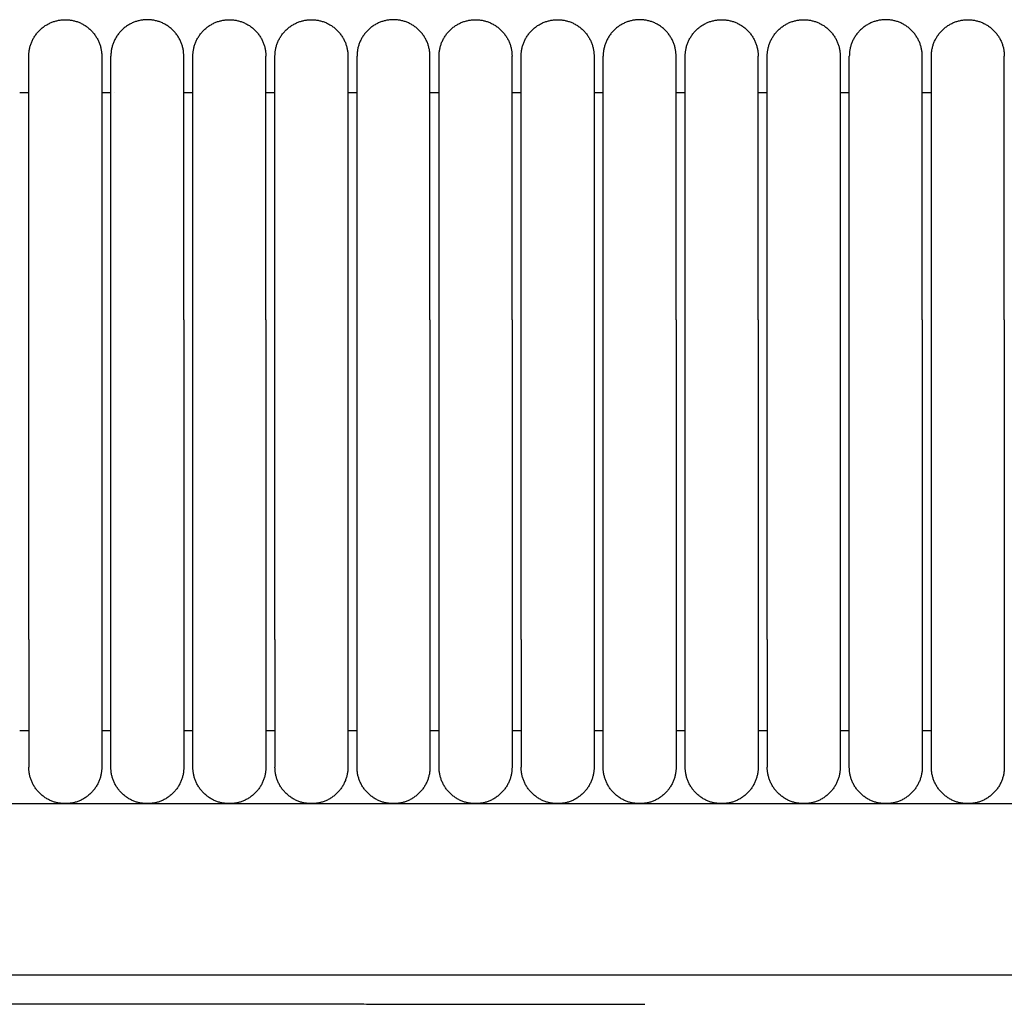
# Model space of a CAD drawing. Header units: millimetres. Extents: x -31695 to -19845, y -5614 to 7253.
# Tile 141 of 256: x -31015 to -30961, y 5435 to 5489. Entities that reach past the tile are written whole.
import ezdxf

# ---------------------------------------------------------------- set-up
doc = ezdxf.new("R2010")
doc.units = ezdxf.units.MM
doc.layers.add('2d', color=7, linetype='Continuous', true_color=0x000000)

msp = doc.modelspace()

# ---------------------------------------------------------------- linework, layer by layer
at = {"layer": '2d', "linetype": 'Continuous', "lineweight": -3}
msp.add_line((-31323.239, 5446.495), (-30409.135, 5446.495), dxfattribs=at)
for points, weights, knots in [([(-31014.704, 5487.495), (-31014.704, 5489.495), (-31012.704, 5489.495), (-31011.876, 5489.495), (-31011.29, 5488.909), (-31010.704, 5488.323), (-31010.704, 5487.495)], [1, 0.707106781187, 1, 0.853553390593, 0.853553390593, 0.853553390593, 1], [0, 0, 0, 4, 4, 5.656854, 5.656854, 7.313708, 7.313708, 7.313708]), ([(-31006.204, 5487.495), (-31006.204, 5489.495), (-31008.204, 5489.495), (-31009.033, 5489.495), (-31009.619, 5488.909), (-31010.204, 5488.323), (-31010.204, 5487.495)], [1, 0.707106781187, 1, 0.853553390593, 0.853553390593, 0.853553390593, 1], [0, 0, 0, 4, 4, 5.656854, 5.656854, 7.313708, 7.313708, 7.313708]), ([(-31005.704, 5487.495), (-31005.704, 5489.495), (-31003.704, 5489.495), (-31001.704, 5489.495), (-31001.704, 5487.495)], [1, 0.707106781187, 1, 0.707106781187, 1], [0, 0, 0, 1.570796, 1.570796, 3.141593, 3.141593, 3.141593]), ([(-31001.204, 5487.495), (-31001.204, 5489.495), (-30999.204, 5489.495), (-30998.376, 5489.495), (-30997.79, 5488.909), (-30997.204, 5488.323), (-30997.204, 5487.495)], [1, 0.707106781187, 1, 0.853553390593, 0.853553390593, 0.853553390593, 1], [0, 0, 0, 4, 4, 5.656854, 5.656854, 7.313708, 7.313708, 7.313708]), ([(-30992.704, 5487.495), (-30992.704, 5489.495), (-30994.704, 5489.495), (-30995.533, 5489.495), (-30996.119, 5488.909), (-30996.704, 5488.323), (-30996.704, 5487.495)], [1, 0.707106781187, 1, 0.853553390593, 0.853553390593, 0.853553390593, 1], [0, 0, 0, 4, 4, 5.656854, 5.656854, 7.313708, 7.313708, 7.313708]), ([(-30992.204, 5487.495), (-30992.204, 5489.495), (-30990.204, 5489.495), (-30988.204, 5489.495), (-30988.204, 5487.495)], [1, 0.707106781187, 1, 0.707106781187, 1], [0, 0, 0, 1.570796, 1.570796, 3.141593, 3.141593, 3.141593]), ([(-30987.704, 5487.495), (-30987.704, 5489.495), (-30985.704, 5489.495), (-30984.876, 5489.495), (-30984.29, 5488.909), (-30983.704, 5488.323), (-30983.704, 5487.495)], [1, 0.707106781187, 1, 0.853553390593, 0.853553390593, 0.853553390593, 1], [0, 0, 0, 4, 4, 5.656854, 5.656854, 7.313708, 7.313708, 7.313708]), ([(-30979.204, 5487.495), (-30979.204, 5489.495), (-30981.204, 5489.495), (-30982.033, 5489.495), (-30982.619, 5488.909), (-30983.204, 5488.323), (-30983.204, 5487.495)], [1, 0.707106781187, 1, 0.853553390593, 0.853553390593, 0.853553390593, 1], [0, 0, 0, 4, 4, 5.656854, 5.656854, 7.313708, 7.313708, 7.313708]), ([(-30978.704, 5487.495), (-30978.704, 5489.495), (-30976.704, 5489.495), (-30974.704, 5489.495), (-30974.704, 5487.495)], [1, 0.707106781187, 1, 0.707106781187, 1], [0, 0, 0, 1.570796, 1.570796, 3.141593, 3.141593, 3.141593]), ([(-30974.204, 5487.495), (-30974.204, 5489.495), (-30972.204, 5489.495), (-30971.376, 5489.495), (-30970.79, 5488.909), (-30970.204, 5488.323), (-30970.204, 5487.495)], [1, 0.707106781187, 1, 0.853553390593, 0.853553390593, 0.853553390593, 1], [0, 0, 0, 4, 4, 5.656854, 5.656854, 7.313708, 7.313708, 7.313708]), ([(-30965.704, 5487.495), (-30965.704, 5489.495), (-30967.704, 5489.495), (-30968.533, 5489.495), (-30969.119, 5488.909), (-30969.704, 5488.323), (-30969.704, 5487.495)], [1, 0.707106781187, 1, 0.853553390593, 0.853553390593, 0.853553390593, 1], [0, 0, 0, 4, 4, 5.656854, 5.656854, 7.313708, 7.313708, 7.313708]), ([(-30965.204, 5487.495), (-30965.204, 5489.495), (-30963.204, 5489.495), (-30961.204, 5489.495), (-30961.204, 5487.495)], [1, 0.707106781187, 1, 0.707106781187, 1], [0, 0, 0, 1.570796, 1.570796, 3.141593, 3.141593, 3.141593]), ([(-31014.704, 5473.034), (-31014.704, 5478.005), (-31014.704, 5481.519), (-31014.704, 5483.87), (-31014.704, 5484.676)], [1, 0.853553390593, 0.853553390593, 0.853553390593, 0.919067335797], [0, 0, 0, 9.941125, 9.941125, 16.590224, 16.590224, 16.590224]), ([(-31010.704, 5484.676), (-31010.704, 5483.87), (-31010.704, 5481.519), (-31010.704, 5478.005), (-31010.704, 5473.034)], [0.919067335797, 0.853553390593, 0.853553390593, 0.853553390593, 1], [3.292027, 3.292027, 3.292027, 9.941125, 9.941125, 19.882251, 19.882251, 19.882251]), ([(-31010.204, 5473.034), (-31010.204, 5478.005), (-31010.204, 5481.519), (-31010.204, 5483.87), (-31010.204, 5484.676)], [1, 0.853553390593, 0.853553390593, 0.853553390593, 0.919067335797], [0, 0, 0, 9.941125, 9.941125, 16.590224, 16.590224, 16.590224]), ([(-31006.204, 5473.034), (-31006.204, 5478.005), (-31006.204, 5481.519), (-31006.204, 5483.87), (-31006.204, 5484.676)], [1, 0.853553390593, 0.853553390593, 0.853553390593, 0.919067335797], [0, 0, 0, 9.941125, 9.941125, 16.590224, 16.590224, 16.590224]), ([(-31005.704, 5473.034), (-31005.704, 5478.005), (-31005.704, 5481.519), (-31005.704, 5483.87), (-31005.704, 5484.676)], [1, 0.853553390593, 0.853553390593, 0.853553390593, 0.919067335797], [0, 0, 0, 9.941125, 9.941125, 16.590224, 16.590224, 16.590224]), ([(-31001.704, 5473.034), (-31001.704, 5478.005), (-31001.704, 5481.519), (-31001.704, 5483.87), (-31001.704, 5484.676)], [1, 0.853553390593, 0.853553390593, 0.853553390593, 0.919067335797], [0, 0, 0, 9.941125, 9.941125, 16.590224, 16.590224, 16.590224]), ([(-31001.204, 5473.034), (-31001.204, 5478.005), (-31001.204, 5481.519), (-31001.204, 5483.87), (-31001.204, 5484.676)], [1, 0.853553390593, 0.853553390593, 0.853553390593, 0.919067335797], [0, 0, 0, 9.941125, 9.941125, 16.590224, 16.590224, 16.590224]), ([(-30997.204, 5484.676), (-30997.204, 5483.87), (-30997.204, 5481.519), (-30997.204, 5478.005), (-30997.204, 5473.034)], [0.919067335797, 0.853553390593, 0.853553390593, 0.853553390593, 1], [3.292027, 3.292027, 3.292027, 9.941125, 9.941125, 19.882251, 19.882251, 19.882251]), ([(-30996.704, 5473.034), (-30996.704, 5478.005), (-30996.704, 5481.519), (-30996.704, 5483.87), (-30996.704, 5484.676)], [1, 0.853553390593, 0.853553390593, 0.853553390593, 0.919067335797], [0, 0, 0, 9.941125, 9.941125, 16.590224, 16.590224, 16.590224]), ([(-30992.704, 5473.034), (-30992.704, 5478.005), (-30992.704, 5481.519), (-30992.704, 5483.87), (-30992.704, 5484.676)], [1, 0.853553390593, 0.853553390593, 0.853553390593, 0.919067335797], [0, 0, 0, 9.941125, 9.941125, 16.590224, 16.590224, 16.590224]), ([(-30992.204, 5473.034), (-30992.204, 5478.005), (-30992.204, 5481.519), (-30992.204, 5483.87), (-30992.204, 5484.676)], [1, 0.853553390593, 0.853553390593, 0.853553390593, 0.919067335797], [0, 0, 0, 9.941125, 9.941125, 16.590224, 16.590224, 16.590224]), ([(-30988.204, 5473.034), (-30988.204, 5478.005), (-30988.204, 5481.519), (-30988.204, 5483.87), (-30988.204, 5484.676)], [1, 0.853553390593, 0.853553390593, 0.853553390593, 0.919067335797], [0, 0, 0, 9.941125, 9.941125, 16.590224, 16.590224, 16.590224]), ([(-30987.704, 5473.034), (-30987.704, 5478.005), (-30987.704, 5481.519), (-30987.704, 5483.87), (-30987.704, 5484.676)], [1, 0.853553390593, 0.853553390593, 0.853553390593, 0.919067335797], [0, 0, 0, 9.941125, 9.941125, 16.590224, 16.590224, 16.590224]), ([(-30983.704, 5484.676), (-30983.704, 5483.87), (-30983.704, 5481.519), (-30983.704, 5478.005), (-30983.704, 5473.034)], [0.919067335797, 0.853553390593, 0.853553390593, 0.853553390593, 1], [3.292027, 3.292027, 3.292027, 9.941125, 9.941125, 19.882251, 19.882251, 19.882251]), ([(-30983.204, 5473.034), (-30983.204, 5478.005), (-30983.204, 5481.519), (-30983.204, 5483.87), (-30983.204, 5484.676)], [1, 0.853553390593, 0.853553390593, 0.853553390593, 0.919067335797], [0, 0, 0, 9.941125, 9.941125, 16.590224, 16.590224, 16.590224]), ([(-30979.204, 5473.034), (-30979.204, 5478.005), (-30979.204, 5481.519), (-30979.204, 5483.87), (-30979.204, 5484.676)], [1, 0.853553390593, 0.853553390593, 0.853553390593, 0.919067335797], [0, 0, 0, 9.941125, 9.941125, 16.590224, 16.590224, 16.590224]), ([(-30978.704, 5473.034), (-30978.704, 5478.005), (-30978.704, 5481.519), (-30978.704, 5483.87), (-30978.704, 5484.676)], [1, 0.853553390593, 0.853553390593, 0.853553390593, 0.919067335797], [0, 0, 0, 9.941125, 9.941125, 16.590224, 16.590224, 16.590224]), ([(-30974.704, 5473.034), (-30974.704, 5478.005), (-30974.704, 5481.519), (-30974.704, 5483.87), (-30974.704, 5484.676)], [1, 0.853553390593, 0.853553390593, 0.853553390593, 0.919067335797], [0, 0, 0, 9.941125, 9.941125, 16.590224, 16.590224, 16.590224]), ([(-30974.204, 5473.034), (-30974.204, 5478.005), (-30974.204, 5481.519), (-30974.204, 5483.87), (-30974.204, 5484.676)], [1, 0.853553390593, 0.853553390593, 0.853553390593, 0.919067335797], [0, 0, 0, 9.941125, 9.941125, 16.590224, 16.590224, 16.590224]), ([(-30970.204, 5484.676), (-30970.204, 5483.87), (-30970.204, 5481.519), (-30970.204, 5478.005), (-30970.204, 5473.034)], [0.919067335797, 0.853553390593, 0.853553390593, 0.853553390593, 1], [3.292027, 3.292027, 3.292027, 9.941125, 9.941125, 19.882251, 19.882251, 19.882251]), ([(-30969.704, 5473.034), (-30969.704, 5478.005), (-30969.704, 5481.519), (-30969.704, 5483.87), (-30969.704, 5484.676)], [1, 0.853553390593, 0.853553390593, 0.853553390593, 0.919067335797], [0, 0, 0, 9.941125, 9.941125, 16.590224, 16.590224, 16.590224]), ([(-30965.704, 5473.034), (-30965.704, 5478.005), (-30965.704, 5481.519), (-30965.704, 5483.87), (-30965.704, 5484.676)], [1, 0.853553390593, 0.853553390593, 0.853553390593, 0.919067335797], [0, 0, 0, 9.941125, 9.941125, 16.590224, 16.590224, 16.590224]), ([(-30965.204, 5473.034), (-30965.204, 5478.005), (-30965.204, 5481.519), (-30965.204, 5483.87), (-30965.204, 5484.676)], [1, 0.853553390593, 0.853553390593, 0.853553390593, 0.919067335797], [0, 0, 0, 9.941125, 9.941125, 16.590224, 16.590224, 16.590224]), ([(-30961.204, 5473.034), (-30961.204, 5478.005), (-30961.204, 5481.519), (-30961.204, 5483.87), (-30961.204, 5484.676)], [1, 0.853553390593, 0.853553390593, 0.853553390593, 0.919067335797], [0, 0, 0, 9.941125, 9.941125, 16.590224, 16.590224, 16.590224]), ([(-31014.704, 5455.495), (-31014.704, 5452.596), (-31014.704, 5450.545), (-31014.704, 5448.495), (-31014.704, 5448.495)], [1, 0.853553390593, 0.853553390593, 0.853553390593, 1], [0, 0, 0, 5.79899, 5.79899, 11.59798, 11.59798, 11.59798]), ([(-31010.704, 5455.495), (-31010.704, 5452.596), (-31010.704, 5450.545), (-31010.704, 5448.495), (-31010.704, 5448.495)], [1, 0.853553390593, 0.853553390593, 0.853553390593, 1], [0, 0, 0, 5.79899, 5.79899, 11.59798, 11.59798, 11.59798]), ([(-31010.204, 5448.495), (-31010.204, 5448.495), (-31010.204, 5450.545), (-31010.204, 5452.596), (-31010.204, 5455.495)], [1, 0.853553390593, 0.853553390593, 0.853553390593, 1], [0, 0, 0, 5.79899, 5.79899, 11.59798, 11.59798, 11.59798]), ([(-31006.204, 5455.495), (-31006.204, 5452.596), (-31006.204, 5450.545), (-31006.204, 5448.495), (-31006.204, 5448.495)], [1, 0.853553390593, 0.853553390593, 0.853553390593, 1], [0, 0, 0, 5.79899, 5.79899, 11.59798, 11.59798, 11.59798]), ([(-31005.704, 5448.495), (-31005.704, 5448.495), (-31005.704, 5450.545), (-31005.704, 5452.596), (-31005.704, 5455.495)], [1, 0.853553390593, 0.853553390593, 0.853553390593, 1], [0, 0, 0, 5.79899, 5.79899, 11.59798, 11.59798, 11.59798]), ([(-31001.704, 5455.495), (-31001.704, 5452.596), (-31001.704, 5450.545), (-31001.704, 5448.495), (-31001.704, 5448.495)], [1, 0.853553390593, 0.853553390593, 0.853553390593, 1], [0, 0, 0, 5.79899, 5.79899, 11.59798, 11.59798, 11.59798]), ([(-31001.204, 5455.495), (-31001.204, 5452.596), (-31001.204, 5450.545), (-31001.204, 5448.495), (-31001.204, 5448.495)], [1, 0.853553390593, 0.853553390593, 0.853553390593, 1], [0, 0, 0, 5.79899, 5.79899, 11.59798, 11.59798, 11.59798]), ([(-30997.204, 5455.495), (-30997.204, 5452.596), (-30997.204, 5450.545), (-30997.204, 5448.495), (-30997.204, 5448.495)], [1, 0.853553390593, 0.853553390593, 0.853553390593, 1], [0, 0, 0, 5.79899, 5.79899, 11.59798, 11.59798, 11.59798]), ([(-30996.704, 5448.495), (-30996.704, 5448.495), (-30996.704, 5450.545), (-30996.704, 5452.596), (-30996.704, 5455.495)], [1, 0.853553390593, 0.853553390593, 0.853553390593, 1], [0, 0, 0, 5.79899, 5.79899, 11.59798, 11.59798, 11.59798]), ([(-30992.704, 5455.495), (-30992.704, 5452.596), (-30992.704, 5450.545), (-30992.704, 5448.495), (-30992.704, 5448.495)], [1, 0.853553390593, 0.853553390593, 0.853553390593, 1], [0, 0, 0, 5.79899, 5.79899, 11.59798, 11.59798, 11.59798]), ([(-30992.204, 5448.495), (-30992.204, 5448.495), (-30992.204, 5450.545), (-30992.204, 5452.596), (-30992.204, 5455.495)], [1, 0.853553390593, 0.853553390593, 0.853553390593, 1], [0, 0, 0, 5.79899, 5.79899, 11.59798, 11.59798, 11.59798]), ([(-30988.204, 5455.495), (-30988.204, 5452.596), (-30988.204, 5450.545), (-30988.204, 5448.495), (-30988.204, 5448.495)], [1, 0.853553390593, 0.853553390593, 0.853553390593, 1], [0, 0, 0, 5.79899, 5.79899, 11.59798, 11.59798, 11.59798]), ([(-30987.704, 5455.495), (-30987.704, 5452.596), (-30987.704, 5450.545), (-30987.704, 5448.495), (-30987.704, 5448.495)], [1, 0.853553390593, 0.853553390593, 0.853553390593, 1], [0, 0, 0, 5.79899, 5.79899, 11.59798, 11.59798, 11.59798]), ([(-30983.704, 5455.495), (-30983.704, 5452.596), (-30983.704, 5450.545), (-30983.704, 5448.495), (-30983.704, 5448.495)], [1, 0.853553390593, 0.853553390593, 0.853553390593, 1], [0, 0, 0, 5.79899, 5.79899, 11.59798, 11.59798, 11.59798]), ([(-30983.204, 5448.495), (-30983.204, 5448.495), (-30983.204, 5450.545), (-30983.204, 5452.596), (-30983.204, 5455.495)], [1, 0.853553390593, 0.853553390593, 0.853553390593, 1], [0, 0, 0, 5.79899, 5.79899, 11.59798, 11.59798, 11.59798]), ([(-30979.204, 5455.495), (-30979.204, 5452.596), (-30979.204, 5450.545), (-30979.204, 5448.495), (-30979.204, 5448.495)], [1, 0.853553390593, 0.853553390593, 0.853553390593, 1], [0, 0, 0, 5.79899, 5.79899, 11.59798, 11.59798, 11.59798]), ([(-30978.704, 5448.495), (-30978.704, 5448.495), (-30978.704, 5450.545), (-30978.704, 5452.596), (-30978.704, 5455.495)], [1, 0.853553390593, 0.853553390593, 0.853553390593, 1], [0, 0, 0, 5.79899, 5.79899, 11.59798, 11.59798, 11.59798]), ([(-30974.704, 5455.495), (-30974.704, 5452.596), (-30974.704, 5450.545), (-30974.704, 5448.495), (-30974.704, 5448.495)], [1, 0.853553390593, 0.853553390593, 0.853553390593, 1], [0, 0, 0, 5.79899, 5.79899, 11.59798, 11.59798, 11.59798]), ([(-30974.204, 5455.495), (-30974.204, 5452.596), (-30974.204, 5450.545), (-30974.204, 5448.495), (-30974.204, 5448.495)], [1, 0.853553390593, 0.853553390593, 0.853553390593, 1], [0, 0, 0, 5.79899, 5.79899, 11.59798, 11.59798, 11.59798]), ([(-30970.204, 5455.495), (-30970.204, 5452.596), (-30970.204, 5450.545), (-30970.204, 5448.495), (-30970.204, 5448.495)], [1, 0.853553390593, 0.853553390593, 0.853553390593, 1], [0, 0, 0, 5.79899, 5.79899, 11.59798, 11.59798, 11.59798]), ([(-30969.704, 5448.495), (-30969.704, 5448.495), (-30969.704, 5450.545), (-30969.704, 5452.596), (-30969.704, 5455.495)], [1, 0.853553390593, 0.853553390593, 0.853553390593, 1], [0, 0, 0, 5.79899, 5.79899, 11.59798, 11.59798, 11.59798]), ([(-30965.704, 5455.495), (-30965.704, 5452.596), (-30965.704, 5450.545), (-30965.704, 5448.495), (-30965.704, 5448.495)], [1, 0.853553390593, 0.853553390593, 0.853553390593, 1], [0, 0, 0, 5.79899, 5.79899, 11.59798, 11.59798, 11.59798]), ([(-30965.204, 5448.495), (-30965.204, 5448.495), (-30965.204, 5450.545), (-30965.204, 5452.596), (-30965.204, 5455.495)], [1, 0.853553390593, 0.853553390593, 0.853553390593, 1], [0, 0, 0, 5.79899, 5.79899, 11.59798, 11.59798, 11.59798]), ([(-30961.204, 5455.495), (-30961.204, 5452.596), (-30961.204, 5450.545), (-30961.204, 5448.495), (-30961.204, 5448.495)], [1, 0.853553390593, 0.853553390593, 0.853553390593, 1], [0, 0, 0, 5.79899, 5.79899, 11.59798, 11.59798, 11.59798]), ([(-31010.704, 5448.495), (-31010.704, 5446.495), (-31012.704, 5446.495), (-31014.704, 5446.495), (-31014.704, 5448.495)], [1, 0.707106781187, 1, 0.707106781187, 1], [0, 0, 0, 1.570796, 1.570796, 3.141593, 3.141593, 3.141593]), ([(-31006.204, 5448.495), (-31006.204, 5446.495), (-31008.204, 5446.495), (-31010.204, 5446.495), (-31010.204, 5448.495)], [1, 0.707106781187, 1, 0.707106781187, 1], [-3.141593, -3.141593, -3.141593, -1.570796, -1.570796, 0, 0, 0]), ([(-31001.704, 5448.495), (-31001.704, 5446.495), (-31003.704, 5446.495), (-31005.704, 5446.495), (-31005.704, 5448.495)], [1, 0.707106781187, 1, 0.707106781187, 1], [6.283185, 6.283185, 6.283185, 9.424778, 9.424778, 12.566371, 12.566371, 12.566371]), ([(-30997.204, 5448.495), (-30997.204, 5446.495), (-30999.204, 5446.495), (-31001.204, 5446.495), (-31001.204, 5448.495)], [1, 0.707106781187, 1, 0.707106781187, 1], [0, 0, 0, 1.570796, 1.570796, 3.141593, 3.141593, 3.141593]), ([(-30992.704, 5448.495), (-30992.704, 5446.495), (-30994.704, 5446.495), (-30996.704, 5446.495), (-30996.704, 5448.495)], [1, 0.707106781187, 1, 0.707106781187, 1], [-3.141593, -3.141593, -3.141593, -1.570796, -1.570796, 0, 0, 0]), ([(-30988.204, 5448.495), (-30988.204, 5446.495), (-30990.204, 5446.495), (-30992.204, 5446.495), (-30992.204, 5448.495)], [1, 0.707106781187, 1, 0.707106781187, 1], [6.283185, 6.283185, 6.283185, 9.424778, 9.424778, 12.566371, 12.566371, 12.566371]), ([(-30983.704, 5448.495), (-30983.704, 5446.495), (-30985.704, 5446.495), (-30987.704, 5446.495), (-30987.704, 5448.495)], [1, 0.707106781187, 1, 0.707106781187, 1], [0, 0, 0, 1.570796, 1.570796, 3.141593, 3.141593, 3.141593]), ([(-30979.204, 5448.495), (-30979.204, 5446.495), (-30981.204, 5446.495), (-30983.204, 5446.495), (-30983.204, 5448.495)], [1, 0.707106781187, 1, 0.707106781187, 1], [-3.141593, -3.141593, -3.141593, -1.570796, -1.570796, 0, 0, 0]), ([(-30974.704, 5448.495), (-30974.704, 5446.495), (-30976.704, 5446.495), (-30978.704, 5446.495), (-30978.704, 5448.495)], [1, 0.707106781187, 1, 0.707106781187, 1], [6.283185, 6.283185, 6.283185, 9.424778, 9.424778, 12.566371, 12.566371, 12.566371]), ([(-30970.204, 5448.495), (-30970.204, 5446.495), (-30972.204, 5446.495), (-30974.204, 5446.495), (-30974.204, 5448.495)], [1, 0.707106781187, 1, 0.707106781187, 1], [0, 0, 0, 1.570796, 1.570796, 3.141593, 3.141593, 3.141593]), ([(-30965.704, 5448.495), (-30965.704, 5446.495), (-30967.704, 5446.495), (-30969.704, 5446.495), (-30969.704, 5448.495)], [1, 0.707106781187, 1, 0.707106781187, 1], [-3.141593, -3.141593, -3.141593, -1.570796, -1.570796, 0, 0, 0]), ([(-30961.204, 5448.495), (-30961.204, 5446.495), (-30963.204, 5446.495), (-30965.204, 5446.495), (-30965.204, 5448.495)], [1, 0.707106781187, 1, 0.707106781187, 1], [6.283185, 6.283185, 6.283185, 9.424778, 9.424778, 12.566371, 12.566371, 12.566371])]:
    msp.add_rational_spline(points, weights, degree=2, knots=knots, dxfattribs=at)
for points, weights in [([(-31014.704, 5484.676), (-31014.704, 5487.495), (-31014.704, 5487.495)], [0.919067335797, 0.951503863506, 1]), ([(-31010.704, 5487.495), (-31010.704, 5487.495), (-31010.704, 5484.676)], [1, 0.951503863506, 0.919067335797]), ([(-31010.204, 5484.676), (-31010.204, 5487.495), (-31010.204, 5487.495)], [0.919067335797, 0.951503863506, 1]), ([(-31006.204, 5484.676), (-31006.204, 5487.495), (-31006.204, 5487.495)], [0.919067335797, 0.951503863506, 1]), ([(-31005.704, 5484.676), (-31005.704, 5487.495), (-31005.704, 5487.495)], [0.919067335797, 0.951503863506, 1]), ([(-31001.704, 5484.676), (-31001.704, 5487.495), (-31001.704, 5487.495)], [0.919067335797, 0.951503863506, 1]), ([(-31001.204, 5484.676), (-31001.204, 5487.495), (-31001.204, 5487.495)], [0.919067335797, 0.951503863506, 1]), ([(-30997.204, 5487.495), (-30997.204, 5487.495), (-30997.204, 5484.676)], [1, 0.951503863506, 0.919067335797]), ([(-30996.704, 5484.676), (-30996.704, 5487.495), (-30996.704, 5487.495)], [0.919067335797, 0.951503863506, 1]), ([(-30992.704, 5484.676), (-30992.704, 5487.495), (-30992.704, 5487.495)], [0.919067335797, 0.951503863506, 1]), ([(-30992.204, 5484.676), (-30992.204, 5487.495), (-30992.204, 5487.495)], [0.919067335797, 0.951503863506, 1]), ([(-30988.204, 5484.676), (-30988.204, 5487.495), (-30988.204, 5487.495)], [0.919067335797, 0.951503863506, 1]), ([(-30987.704, 5484.676), (-30987.704, 5487.495), (-30987.704, 5487.495)], [0.919067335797, 0.951503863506, 1]), ([(-30983.704, 5487.495), (-30983.704, 5487.495), (-30983.704, 5484.676)], [1, 0.951503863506, 0.919067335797]), ([(-30983.204, 5484.676), (-30983.204, 5487.495), (-30983.204, 5487.495)], [0.919067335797, 0.951503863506, 1]), ([(-30979.204, 5484.676), (-30979.204, 5487.495), (-30979.204, 5487.495)], [0.919067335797, 0.951503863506, 1]), ([(-30978.704, 5484.676), (-30978.704, 5487.495), (-30978.704, 5487.495)], [0.919067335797, 0.951503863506, 1]), ([(-30974.704, 5484.676), (-30974.704, 5487.495), (-30974.704, 5487.495)], [0.919067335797, 0.951503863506, 1]), ([(-30974.204, 5484.676), (-30974.204, 5487.495), (-30974.204, 5487.495)], [0.919067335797, 0.951503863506, 1]), ([(-30970.204, 5487.495), (-30970.204, 5487.495), (-30970.204, 5484.676)], [1, 0.951503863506, 0.919067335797]), ([(-30969.704, 5484.676), (-30969.704, 5487.495), (-30969.704, 5487.495)], [0.919067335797, 0.951503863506, 1]), ([(-30965.704, 5484.676), (-30965.704, 5487.495), (-30965.704, 5487.495)], [0.919067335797, 0.951503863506, 1]), ([(-30965.204, 5484.676), (-30965.204, 5487.495), (-30965.204, 5487.495)], [0.919067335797, 0.951503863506, 1]), ([(-30961.204, 5484.676), (-30961.204, 5487.495), (-30961.204, 5487.495)], [0.919067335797, 0.951503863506, 1])]:
    msp.add_rational_spline(points, weights, degree=2, dxfattribs=at)
for points in [[(-31015.204, 5485.495), (-31014.954, 5485.495), (-31014.704, 5485.495)], [(-31010.704, 5485.495), (-31010.454, 5485.495), (-31010.204, 5485.495)], [(-31010.018, 5485.495), (-31010.018, 5485.495), (-31010.017, 5485.495)], [(-31006.204, 5485.495), (-31005.954, 5485.495), (-31005.704, 5485.495)], [(-31001.704, 5485.495), (-31001.454, 5485.495), (-31001.204, 5485.495)], [(-30997.204, 5485.495), (-30996.954, 5485.495), (-30996.704, 5485.495)], [(-30992.704, 5485.495), (-30992.454, 5485.495), (-30992.204, 5485.495)], [(-30988.204, 5485.495), (-30987.954, 5485.495), (-30987.704, 5485.495)], [(-30983.704, 5485.495), (-30983.454, 5485.495), (-30983.204, 5485.495)], [(-30979.204, 5485.495), (-30978.954, 5485.495), (-30978.704, 5485.495)], [(-30974.704, 5485.495), (-30974.454, 5485.495), (-30974.204, 5485.495)], [(-30970.204, 5485.495), (-30969.954, 5485.495), (-30969.704, 5485.495)], [(-30965.704, 5485.495), (-30965.454, 5485.495), (-30965.204, 5485.495)], [(-31014.704, 5455.495), (-31014.704, 5464.265), (-31014.704, 5473.034)], [(-31010.704, 5473.034), (-31010.704, 5464.265), (-31010.704, 5455.495)], [(-31010.204, 5455.495), (-31010.204, 5464.265), (-31010.204, 5473.034)], [(-31006.204, 5473.034), (-31006.204, 5464.265), (-31006.204, 5455.495)], [(-31005.704, 5455.495), (-31005.704, 5464.265), (-31005.704, 5473.034)], [(-31001.704, 5473.034), (-31001.704, 5464.265), (-31001.704, 5455.495)], [(-31001.204, 5455.495), (-31001.204, 5464.265), (-31001.204, 5473.034)], [(-30997.204, 5473.034), (-30997.204, 5464.265), (-30997.204, 5455.495)], [(-30996.704, 5455.495), (-30996.704, 5464.265), (-30996.704, 5473.034)], [(-30992.704, 5473.034), (-30992.704, 5464.265), (-30992.704, 5455.495)], [(-30992.204, 5455.495), (-30992.204, 5464.265), (-30992.204, 5473.034)], [(-30988.204, 5473.034), (-30988.204, 5464.265), (-30988.204, 5455.495)], [(-30987.704, 5455.495), (-30987.704, 5464.265), (-30987.704, 5473.034)], [(-30983.704, 5473.034), (-30983.704, 5464.265), (-30983.704, 5455.495)], [(-30983.204, 5455.495), (-30983.204, 5464.265), (-30983.204, 5473.034)], [(-30979.204, 5473.034), (-30979.204, 5464.265), (-30979.204, 5455.495)], [(-30978.704, 5455.495), (-30978.704, 5464.265), (-30978.704, 5473.034)], [(-30974.704, 5473.034), (-30974.704, 5464.265), (-30974.704, 5455.495)], [(-30974.204, 5455.495), (-30974.204, 5464.265), (-30974.204, 5473.034)], [(-30970.204, 5473.034), (-30970.204, 5464.265), (-30970.204, 5455.495)], [(-30969.704, 5455.495), (-30969.704, 5464.265), (-30969.704, 5473.034)], [(-30965.704, 5473.034), (-30965.704, 5464.265), (-30965.704, 5455.495)], [(-30965.204, 5455.495), (-30965.204, 5464.265), (-30965.204, 5473.034)], [(-30961.204, 5473.034), (-30961.204, 5464.265), (-30961.204, 5455.495)], [(-31014.704, 5450.495), (-31014.954, 5450.495), (-31015.204, 5450.495)], [(-31010.204, 5450.495), (-31010.454, 5450.495), (-31010.704, 5450.495)], [(-31005.704, 5450.495), (-31005.954, 5450.495), (-31006.204, 5450.495)], [(-31001.204, 5450.495), (-31001.454, 5450.495), (-31001.704, 5450.495)], [(-30996.704, 5450.495), (-30996.954, 5450.495), (-30997.204, 5450.495)], [(-30992.204, 5450.495), (-30992.454, 5450.495), (-30992.704, 5450.495)], [(-30987.704, 5450.495), (-30987.954, 5450.495), (-30988.204, 5450.495)], [(-30983.204, 5450.495), (-30983.454, 5450.495), (-30983.704, 5450.495)], [(-30978.704, 5450.495), (-30978.954, 5450.495), (-30979.204, 5450.495)], [(-30974.204, 5450.495), (-30974.454, 5450.495), (-30974.704, 5450.495)], [(-30969.704, 5450.495), (-30969.954, 5450.495), (-30970.204, 5450.495)], [(-30965.204, 5450.495), (-30965.454, 5450.495), (-30965.704, 5450.495)]]:
    msp.add_open_spline(points, degree=2, dxfattribs=at)
for points, degree, knots in [([(-31338.393, 5436.133), (-31337.388, 5436.26), (-31336.378, 5436.366), (-31335.367, 5436.456), (-31334.28, 5436.553), (-31333.193, 5436.631), (-31332.102, 5436.697), (-31330.934, 5436.767), (-31329.767, 5436.823), (-31328.597, 5436.868), (-31327.348, 5436.917), (-31326.1, 5436.954), (-31324.849, 5436.983), (-31323.52, 5437.014), (-31322.19, 5437.036), (-31320.86, 5437.052), (-31319.451, 5437.07), (-31318.041, 5437.08), (-31316.632, 5437.088), (-31313.575, 5437.104), (-31310.517, 5437.103), (-31307.458, 5437.103), (-31303.191, 5437.103), (-31298.924, 5437.103), (-31294.655, 5437.103), (-31289.904, 5437.103), (-31285.151, 5437.103), (-31280.399, 5437.103), (-31275.179, 5437.103), (-31269.958, 5437.103), (-31264.738, 5437.103), (-31259.063, 5437.103), (-31253.389, 5437.103), (-31247.714, 5437.103), (-31241.601, 5437.103), (-31235.489, 5437.103), (-31229.376, 5437.103), (-31222.841, 5437.103), (-31216.307, 5437.103), (-31209.772, 5437.103), (-31202.831, 5437.103), (-31195.889, 5437.103), (-31188.948, 5437.103), (-31181.615, 5437.103), (-31174.283, 5437.103), (-31166.95, 5437.103), (-31151.175, 5437.103), (-31135.401, 5437.103), (-31119.625, 5437.103), (-31102.474, 5437.103), (-31085.322, 5437.103), (-31068.17, 5437.103), (-31049.769, 5437.103), (-31031.367, 5437.103), (-31012.965, 5437.103), (-30993.437, 5437.103), (-30973.909, 5437.103), (-30954.381, 5437.103), (-30933.851, 5437.103), (-30913.321, 5437.103), (-30892.791, 5437.103), (-30871.386, 5437.103), (-30849.982, 5437.103), (-30828.577, 5437.103), (-30783.641, 5437.103), (-30738.705, 5437.103), (-30693.769, 5437.103), (-30598.891, 5437.103), (-30504.013, 5437.103), (-30409.135, 5437.103)], 3, [0, 0, 0, 0, 3.059497, 3.059497, 3.059497, 6.346325, 6.346325, 6.346325, 9.866136, 9.866136, 9.866136, 13.623772, 13.623772, 13.623772, 17.62104, 17.62104, 17.62104, 21.854917, 21.854917, 21.854917, 31.038067, 31.038067, 31.038067, 43.848502, 43.848502, 43.848502, 58.111246, 58.111246, 58.111246, 73.776623, 73.776623, 73.776623, 90.803444, 90.803444, 90.803444, 109.143767, 109.143767, 109.143767, 128.749405, 128.749405, 128.749405, 149.5746, 149.5746, 149.5746, 171.573115, 171.573115, 171.573115, 218.898416, 218.898416, 218.898416, 270.353879, 270.353879, 270.353879, 325.558898, 325.558898, 325.558898, 384.143317, 384.143317, 384.143317, 445.73322, 445.73322, 445.73322, 509.947216, 509.947216, 509.947216, 644.755203, 644.755203, 644.755203, 929.390648, 929.390648, 929.390648, 929.390648]), ([(-31119.354, 5435.512), (-31098.917, 5435.521), (-31078.48, 5435.53), (-31066.054, 5435.543), (-31053.629, 5435.555), (-31030.146, 5435.536), (-31006.664, 5435.518), (-30993.789, 5435.504), (-30980.914, 5435.49)], 2, [29.000009, 29.000009, 29.000009, 30.000004, 30.000004, 31.000008, 31.000008, 32.000012, 32.000012, 33.000016, 33.000016, 33.000016])]:
    msp.add_open_spline(points, degree=degree, knots=knots, dxfattribs=at)

doc.saveas('drawing.dxf')
